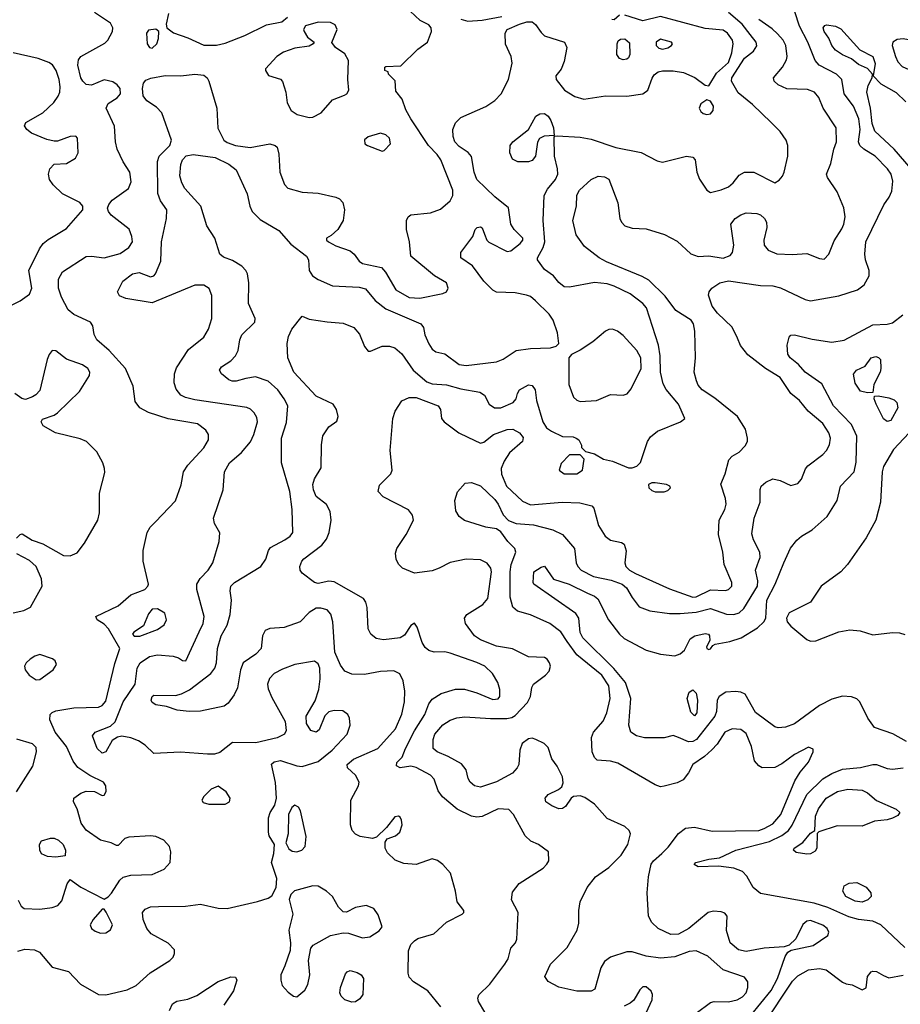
# Model space of a CAD drawing. Extents: x 1173029 to 1307123, y 522559 to 678521.
# Tile 169 of 256: x 1225652 to 1230589, y 571310 to 576831. Entities that reach past the tile are written whole.
import ezdxf

# ---------------------------------------------------------------- set-up
doc = ezdxf.new("R2010")
doc.units = 0

msp = doc.modelspace()

# ---------------------------------------------------------------- linework, layer by layer
at = {"layer": '0CON10XD'}
for points in [[(1225643.4, 571893.4), (1225660.9, 571860.9), (1225677.3, 571847.3), (1225765, 571842.7), (1225835, 571852.7), (1225866.4, 571863.6), (1225889.1, 571890.9), (1225918.6, 571985), (1225935, 572010), (1225995, 571967.5), (1226125, 571900), (1226147.9, 571912.1), (1226167.8, 571932.2), (1226214.5, 572005.5), (1226232.5, 572022.5), (1226275.6, 572034.4), (1226395, 572037.8), (1226462.6, 572067.4), (1226496.5, 572105), (1226499.1, 572165), (1226491.5, 572195), (1226460.6, 572230.6), (1226415, 572250), (1226385, 572254.6), (1226263.2, 572246.8), (1226241.1, 572238.9), (1226205, 572200), (1226195, 572200), (1226165, 572216), (1226105, 572230.6), (1226025, 572285.8), (1225996.3, 572326.3), (1225975.3, 572405.3), (1225954.2, 572445), (1225955.8, 572465), (1225995, 572494.5), (1226025, 572504.5), (1226072.2, 572502.2), (1226115, 572480), (1226125, 572482.5), (1226137.1, 572502.9), (1226135.6, 572535), (1226122, 572555), (1226045, 572592.7), (1225978.3, 572638.3), (1225952.9, 572672.9), (1225914.5, 572755), (1225850.9, 572835), (1225821.5, 572905), (1225823.5, 572935), (1225833.6, 572946.4), (1225855, 572955.4), (1225955, 572971.5), (1226095, 572976.8), (1226115, 572984.6), (1226135, 573010.5), (1226185, 573220.8), (1226214.5, 573305), (1226149.4, 573415), (1226125, 573440.8), (1226087.5, 573465), (1226080, 573485), (1226205, 573544.5), (1226275, 573606.2), (1226353.4, 573636.6), (1226371.2, 573655), (1226374, 573665), (1226343.8, 573793.8), (1226345.3, 573855), (1226367.1, 573955), (1226383.9, 573986.1), (1226414.3, 574015), (1226526.4, 574133.6), (1226556.8, 574223.2), (1226570.5, 574295), (1226595, 574331.9), (1226685, 574430.8), (1226710.6, 574475), (1226711.4, 574505), (1226695, 574529.2), (1226648.8, 574565), (1226485, 574593.4), (1226375, 574627.2), (1226325.6, 574655), (1226299.1, 574689.1), (1226287.8, 574775), (1226244.5, 574875), (1226154.5, 574975), (1226084.4, 575035), (1226069.4, 575065), (1226061.4, 575115), (1226048.6, 575135), (1225955, 575177.5), (1225923.7, 575203.7), (1225886.6, 575275), (1225870, 575325), (1225869.5, 575375), (1225892.7, 575417.3), (1226025, 575502.1), (1226055, 575505.4), (1226125, 575496.2), (1226215, 575520.4), (1226265, 575553.6), (1226283.8, 575585), (1226281.8, 575615), (1226266, 575656), (1226165.3, 575735.3), (1226150, 575755), (1226144.6, 575774.6), (1226151.1, 575795), (1226171.1, 575818.9), (1226262.5, 575885), (1226277.6, 575922.4), (1226269.5, 575975), (1226232.9, 576032.9), (1226199.6, 576105), (1226190, 576145), (1226183.8, 576233.8), (1226137.5, 576335), (1226148.5, 576361.5), (1226198.2, 576391.8), (1226218.2, 576415), (1226215, 576444), (1226199.4, 576465), (1226175, 576481.4), (1226125, 576492.5), (1226055, 576463.3), (1226025, 576468.1), (1226005.6, 576485), (1225995, 576504), (1225977.9, 576575), (1225981.1, 576605), (1225994.3, 576625), (1226130.2, 576699.8), (1226146, 576715), (1226172, 576765), (1226174, 576785), (1226161.2, 576811.2), (1226071.2, 576871.2)], [(1226430.9, 571859.1), (1226580.9, 571860.9), (1226665, 571870.5), (1226765, 571848.1), (1226815, 571847.8), (1226985, 571885.5), (1227044.4, 571905.6), (1227065, 571918.8), (1227089.2, 571965), (1227092.9, 572015), (1227063.8, 572105), (1227076.7, 572155), (1227080, 572205), (1227050, 572255), (1227046.2, 572275), (1227046.2, 572355), (1227056.2, 572385), (1227083, 572427), (1227091.9, 572465), (1227086.8, 572553.2), (1227064.4, 572655.6), (1227079.7, 572670.3), (1227115, 572677.8), (1227205, 572646.7), (1227235, 572643.5), (1227325, 572671.9), (1227403.9, 572735), (1227487.8, 572825), (1227505.7, 572875.7), (1227501.4, 572915), (1227492.5, 572935), (1227464.6, 572954.6), (1227415, 572956.7), (1227385, 572950), (1227363.4, 572926.6), (1227331.6, 572848.4), (1227315, 572836.7), (1227285, 572845.7), (1227260.5, 572885), (1227258.5, 572925), (1227308.2, 573011.8), (1227328.8, 573075), (1227337.1, 573135), (1227335.3, 573195), (1227325, 573219.4), (1227305, 573234.5), (1227195, 573216), (1227125, 573189.6), (1227079.2, 573165), (1227053.3, 573136.7), (1227041.2, 573105), (1227045, 573078.8), (1227065, 573030), (1227140.8, 572895), (1227145.8, 572845.8), (1227136, 572825), (1227095, 572804.4), (1226976.4, 572776.4), (1226845, 572777.5), (1226775, 572720.9), (1226745, 572712.2), (1226705, 572712.9), (1226553.8, 572723.8), (1226405, 572716.9), (1226355, 572763.5), (1226317.8, 572787.8), (1226275, 572804.6), (1226225, 572812.5), (1226201.4, 572808.6), (1226171.1, 572788.9), (1226135.5, 572725), (1226115, 572718.2), (1226087.3, 572745), (1226060.6, 572815), (1226075, 572836.5), (1226160.6, 572869.4), (1226186.7, 572893.3), (1226233.2, 573005), (1226298.9, 573105), (1226311.3, 573195), (1226328.5, 573225), (1226379.8, 573260.2), (1226425, 573270.3), (1226512.2, 573262.2), (1226542.6, 573252.6), (1226565, 573236.7), (1226583.6, 573236.4), (1226659.2, 573399.2), (1226680, 573445), (1226686.9, 573485), (1226645.6, 573635), (1226644.4, 573665), (1226663.1, 573696.9), (1226708.1, 573745), (1226734.3, 573785), (1226771.1, 573905), (1226773.6, 573953.6), (1226744.3, 574005), (1226738.6, 574035), (1226793.5, 574195), (1226800.9, 574295), (1226828.5, 574345), (1226896.6, 574403.4), (1226946.1, 574463.9), (1226965.3, 574505), (1226985.3, 574575.3), (1226980.9, 574600.8), (1226967.1, 574627.1), (1226946.8, 574646.8), (1226925.9, 574655.9), (1226635, 574699.6), (1226582.6, 574712.6), (1226555, 574725.6), (1226529.8, 574759.8), (1226518.9, 574795), (1226519.4, 574845), (1226532.2, 574877.8), (1226598.1, 574981.9), (1226685, 575050.6), (1226710.4, 575095), (1226729.5, 575155), (1226728.9, 575285), (1226715, 575324), (1226685, 575342.5), (1226635, 575341.8), (1226395, 575242.5), (1226247.6, 575267.6), (1226212.7, 575282.7), (1226201.2, 575305), (1226231.4, 575365), (1226285, 575406.5), (1226322.4, 575412.4), (1226385, 575389.2), (1226405, 575394), (1226414.5, 575405.5), (1226443.4, 575476.6), (1226447.5, 575585), (1226474.5, 575715), (1226477.1, 575765), (1226442.2, 575815), (1226426, 575856), (1226424, 576035), (1226434.8, 576065.2), (1226494.1, 576125), (1226503.3, 576155), (1226448.8, 576308.8), (1226419.2, 576339.2), (1226364.7, 576374.7), (1226343.8, 576403.8), (1226340.4, 576445), (1226346.7, 576475), (1226358.6, 576491.4), (1226387.1, 576502.9), (1226467.6, 576517.6), (1226555, 576516.2), (1226635, 576525.6), (1226685, 576520), (1226702.5, 576505), (1226712.9, 576485), (1226756.5, 576335), (1226763.2, 576223.2), (1226797.5, 576155), (1226815, 576141.8), (1226861.2, 576125), (1226945, 576113.6), (1227055, 576134.2), (1227085, 576126), (1227096.2, 576115), (1227105.7, 576075.7), (1227110, 575975), (1227137.3, 575907.3), (1227155, 575886.2), (1227235, 575862.9), (1227325, 575858.5), (1227425, 575835.4), (1227445.4, 575825.4), (1227463.3, 575805), (1227472.5, 575765), (1227465.6, 575705), (1227435.3, 575654.7), (1227399.1, 575620.9), (1227372.5, 575605), (1227372.5, 575595), (1227383.3, 575585), (1227425, 575562.7), (1227505, 575533.8), (1227526.7, 575516.7), (1227555.9, 575475.9), (1227573.6, 575463.6), (1227680.6, 575440.6), (1227703.5, 575415), (1227760, 575315), (1227835, 575273.3), (1227895, 575269.2), (1228025, 575294.6), (1228044.2, 575305), (1228054.4, 575325), (1228045.6, 575355), (1227978, 575395), (1227844.3, 575505), (1227837.1, 575585), (1227820.8, 575655), (1227821.2, 575705), (1227830, 575725), (1227845, 575736.2), (1227955, 575747.9), (1228011.5, 575768.5), (1228065.9, 575814.1), (1228080.4, 575845), (1228080.4, 575875), (1228013.8, 576045), (1227993.2, 576075), (1227944.6, 576125), (1227845, 576275.6), (1227817.5, 576325), (1227795.7, 576385), (1227760.5, 576430.5), (1227757.5, 576487.5), (1227720, 576525), (1227718.3, 576538.3), (1227700, 576545), (1227700, 576565), (1227705, 576567.5), (1227788.3, 576571.7), (1227884.5, 576665.5), (1227937.5, 576705), (1227961.2, 576765), (1227959.2, 576785), (1227945, 576800.9), (1227896.5, 576826.5), (1227813.6, 576905)], [(1226485.6, 576864.4), (1226473.3, 576805), (1226476.7, 576785), (1226515, 576757.1), (1226595, 576728.9), (1226685, 576687.5), (1226755, 576688.5), (1226805, 576698.6), (1226915, 576741.1), (1227035, 576802.5), (1227120.9, 576819.1), (1227154.4, 576845.6)], [(1228215, 573056.5), (1228305, 573019.1), (1228335, 573023.5), (1228344.3, 573035), (1228343.1, 573075), (1228333.1, 573115), (1228302.9, 573165), (1228259.4, 573205), (1228215, 573227.3), (1228065, 573278.1), (1228035, 573285.6), (1227975, 573284.5), (1227945, 573293.5), (1227925, 573311.4), (1227909.1, 573339.1), (1227880, 573425), (1227865, 573446.7), (1227845, 573433.8), (1227809.8, 573380.2), (1227785.4, 573364.6), (1227692.6, 573352.6), (1227650.8, 573360.8), (1227620, 573385), (1227605.8, 573415), (1227600.6, 573535), (1227593.5, 573565), (1227578.9, 573585), (1227415, 573678.7), (1227385, 573682.5), (1227325, 573668.5), (1227305, 573674.6), (1227235, 573728.1), (1227224.5, 573745), (1227222.9, 573765), (1227233.5, 573795), (1227245, 573808.1), (1227346.4, 573883.7), (1227371.9, 573918.1), (1227387.1, 573955), (1227398.8, 574025), (1227392.5, 574072.5), (1227371.4, 574111.4), (1227315, 574157.1), (1227299.1, 574195), (1227295.3, 574225), (1227305, 574255.7), (1227343, 574317), (1227343.9, 574446.1), (1227352.4, 574497.6), (1227385, 574546.9), (1227430.3, 574579.7), (1227438, 574605), (1227428.6, 574645), (1227409.2, 574675), (1227315, 574720.6), (1227189.6, 574855), (1227154.6, 574935), (1227152.3, 575015), (1227160, 575055), (1227177.5, 575095), (1227235, 575167.5), (1227275, 575152), (1227375, 575136.9), (1227465, 575128.1), (1227525.8, 575105), (1227557, 575067), (1227585, 574998.8), (1227605, 574972), (1227618.8, 574971.2), (1227685, 574999.2), (1227725, 574999.2), (1227755, 574991.4), (1227795, 574957.1), (1227857.5, 574865), (1227935, 574800), (1227965, 574788.1), (1228045, 574783.1), (1228125, 574760), (1228232, 574742), (1228257.1, 574725), (1228284.7, 574674.7), (1228313.4, 574653.4), (1228348.8, 574655), (1228418.8, 574685), (1228435.7, 574704.3), (1228442, 574735), (1228454, 574755), (1228505, 574782.9), (1228525, 574779.2), (1228541.4, 574755), (1228549.4, 574695), (1228584.6, 574575), (1228605, 574541.9), (1228633, 574523), (1228695, 574493.8), (1228755, 574491.2), (1228772.5, 574485), (1228786.7, 574475), (1228802.5, 574445), (1228802.5, 574432.5), (1228825, 574410), (1228875, 574396.7), (1228925, 574367.1), (1228975.3, 574355.3), (1229065, 574318.6), (1229085, 574317.5), (1229112.5, 574327.5), (1229132.5, 574347.5), (1229171.9, 574465), (1229188.6, 574491.4), (1229227.4, 574522.6), (1229356.7, 574575), (1229380, 574595), (1229345.6, 574675), (1229276.7, 574756.7), (1229258.6, 574788.6), (1229244.7, 574854.7), (1229242.7, 574945), (1229232.8, 575005), (1229165.4, 575215), (1229145, 575239.6), (1229075, 575293.8), (1228985, 575336.8), (1228945, 575350.4), (1228875, 575357.5), (1228735, 575330.8), (1228705, 575332.9), (1228675, 575356.2), (1228645, 575394), (1228595, 575430.8), (1228555.8, 575485), (1228554.2, 575495), (1228586.7, 575553.3), (1228595.3, 575585), (1228586.8, 575705), (1228592.2, 575845), (1228610.4, 575879.6), (1228656.2, 575935), (1228668.8, 575965), (1228667.3, 575995), (1228650, 576065), (1228648.3, 576171.7), (1228651.7, 576178.3), (1228665, 576178.8), (1228795, 576171.5), (1228855, 576161.2), (1228995, 576113.1), (1229135.4, 576085.4), (1229225, 576038.5), (1229255, 576032.5), (1229390, 576065), (1229425, 576060), (1229438.6, 576045), (1229448.5, 575975), (1229464, 575936), (1229504.5, 575875), (1229525, 575861.8), (1229585, 575876.5), (1229625, 575893.3), (1229651.9, 575915), (1229685, 575958), (1229715, 575976), (1229767.5, 575975), (1229885, 575916.7), (1229909.5, 575930.5), (1229927.5, 575952.5), (1229938, 575975), (1229957.8, 576065), (1229958.9, 576125), (1229949.4, 576155), (1229915, 576204), (1229864, 576255), (1229760.9, 576355), (1229680.4, 576420.4), (1229643.2, 576485), (1229645.3, 576505), (1229715, 576614.6), (1229765.9, 576654.1), (1229785, 576683.8), (1229781.2, 576705), (1229747.4, 576747.4), (1229702.8, 576805), (1229625, 576870.3)], [(1229749.7, 571245), (1229865, 571386.5), (1229900.2, 571455), (1229942.8, 571577.2), (1229958.6, 571601.4), (1229977.1, 571612.9), (1230101.1, 571638.9), (1230183.3, 571695), (1230188.8, 571715), (1230178.6, 571735), (1230155, 571752.7), (1230085, 571780.4), (1230065, 571775.4), (1230043.1, 571756.9), (1230003.8, 571676.2), (1229965, 571641.2), (1229937.7, 571632.3), (1229825, 571624.5), (1229725, 571606.5), (1229682, 571615), (1229634.2, 571655), (1229614.3, 571724.3), (1229618, 571805), (1229605, 571820), (1229585, 571828.9), (1229541.7, 571831.7), (1229510.8, 571825), (1229402.9, 571735), (1229345, 571703.2), (1229301.7, 571701.7), (1229232, 571735), (1229195, 571768), (1229177.1, 571805), (1229170, 571935), (1229177.1, 572025), (1229192.9, 572095), (1229205.8, 572114.2), (1229251.8, 572155), (1229288.2, 572191.8), (1229345, 572266.9), (1229385, 572296.7), (1229435, 572302.2), (1229535, 572280.7), (1229795, 572285.2), (1229826.5, 572295), (1229875, 572321.8), (1229918.4, 572375), (1229997.2, 572562.8), (1230027.9, 572612.1), (1230075, 572666.7), (1230100, 572725), (1230100.7, 572740.7), (1230075, 572751.2), (1229995, 572710), (1229925, 572658.6), (1229885, 572637.1), (1229815, 572635.8), (1229795, 572646.2), (1229772, 572675), (1229754.3, 572755), (1229725, 572828.6), (1229695, 572850.4), (1229645.4, 572854.6), (1229605, 572835.4), (1229561.3, 572768.7), (1229532.9, 572737.1), (1229490.5, 572699.5), (1229425.5, 572655), (1229401.5, 572608.5), (1229370.8, 572569.2), (1229338.1, 572551.9), (1229265, 572532.2), (1229245, 572530), (1229215, 572540), (1229005, 572662.5), (1228965, 572672.7), (1228889.7, 572679.7), (1228875, 572693.8), (1228860.9, 572725), (1228856.9, 572805), (1228869.1, 572835), (1228923.4, 572896.6), (1228944.1, 572945), (1228963.2, 573025), (1228954.3, 573095), (1228915, 573155.3), (1228775, 573270.3), (1228721.1, 573345), (1228685, 573399.2), (1228624.7, 573444.7), (1228515, 573493.1), (1228443.8, 573513.8), (1228416.9, 573536.9), (1228402.1, 573592.1), (1228401, 573735), (1228407.1, 573775), (1228434.4, 573845), (1228428.1, 573865), (1228389.1, 573905), (1228349.5, 573959.5), (1228325, 573975.8), (1228265, 573984.4), (1228145, 574022.9), (1228115.4, 574045.4), (1228096.7, 574076.7), (1228091.8, 574135), (1228106, 574184), (1228148.6, 574231.4), (1228184.1, 574235.9), (1228235, 574217.8), (1228315, 574140), (1228333.8, 574115), (1228361.9, 574055), (1228392, 574022), (1228435, 574005.5), (1228532.3, 573997.7), (1228640.9, 573970.9), (1228695, 573944.4), (1228763.3, 573865), (1228772.5, 573785), (1228781.5, 573765), (1228800.5, 573745), (1228868.8, 573708.8), (1228968.1, 573688.1), (1229029.4, 573665), (1229053.3, 573645), (1229085, 573590), (1229125, 573538.8), (1229185, 573515.7), (1229295, 573500.9), (1229355, 573500.6), (1229445, 573508.8), (1229525, 573528.4), (1229615, 573496.8), (1229655, 573495.4), (1229685.3, 573504.7), (1229711.3, 573528.7), (1229787.4, 573655), (1229790.3, 573685), (1229776.9, 573745), (1229795, 573796), (1229802.5, 573815), (1229801.5, 573845), (1229765.3, 573915), (1229757.3, 573947.3), (1229768.9, 574035), (1229803.8, 574125), (1229803.4, 574196.6), (1229809.2, 574215), (1229835, 574237.5), (1229875, 574256.2), (1229915, 574247.1), (1229975, 574218.6), (1230015, 574230.8), (1230035.4, 574254.6), (1230057.7, 574312.3), (1230070.5, 574329.5), (1230155, 574391.9), (1230175, 574414.2), (1230192.4, 574447.6), (1230198.2, 574485), (1230188.2, 574515), (1230155, 574566.9), (1230073.1, 574635), (1230023.3, 574695), (1229975, 574735.5), (1229914.4, 574824.4), (1229833.1, 574875), (1229735, 574951.9), (1229693, 575003), (1229675.3, 575045.3), (1229646, 575106), (1229564.8, 575184.8), (1229534.6, 575225), (1229514.5, 575285.5), (1229516.9, 575305), (1229531.4, 575325), (1229577.5, 575355), (1229625, 575366.7), (1229805, 575339.4), (1229875, 575337.8), (1229917, 575327), (1230055, 575262.1), (1230085, 575254.6), (1230245, 575282.7), (1230348, 575315), (1230386.7, 575343.3), (1230413.5, 575395), (1230414.5, 575425), (1230393.5, 575485), (1230389.5, 575515), (1230395.4, 575584.6), (1230496.8, 575793.2), (1230526.8, 575835), (1230540.7, 575869.3), (1230546, 575925), (1230537.3, 575965), (1230516.9, 575995), (1230447.3, 576065), (1230385, 576103.8), (1230362.3, 576125), (1230354.1, 576145), (1230364.4, 576215.6), (1230356.8, 576275), (1230326.6, 576345), (1230274.1, 576415), (1230260.8, 576495), (1230231.5, 576525), (1230134.8, 576574.8), (1230111, 576601), (1230070.3, 576705), (1230023.4, 576795), (1229996.7, 576875)], [(1226747.2, 576057.2), (1226825, 576020.9), (1226865, 575988.8), (1226927.8, 575855), (1226941.6, 575785), (1226955.3, 575755), (1227000.7, 575710.7), (1227105, 575649.5), (1227172.2, 575572.2), (1227260.4, 575505), (1227270.8, 575485), (1227274.6, 575425), (1227294.5, 575395), (1227325, 575373.4), (1227405, 575339.1), (1227555, 575330.4), (1227591.1, 575321.1), (1227645.8, 575255.8), (1227705, 575209.6), (1227901.2, 575125), (1227916, 575105), (1227923.7, 575063.7), (1227945, 575013.8), (1227965, 574984), (1227985, 574968), (1228035, 574956.2), (1228115, 574897.3), (1228155, 574892.3), (1228325, 574912.5), (1228362, 574928), (1228435.9, 574975.9), (1228515, 574987.1), (1228628.5, 574991.5), (1228659.7, 575000.3), (1228673.8, 575015), (1228666.7, 575075), (1228642.7, 575145), (1228619.6, 575179.6), (1228544.4, 575255), (1228515, 575278.2), (1228493.2, 575286.8), (1228429.1, 575299.1), (1228325, 575302), (1228305, 575314), (1228255, 575364), (1228190.6, 575450.6), (1228124.4, 575495), (1228124.4, 575525), (1228192.5, 575615), (1228206.4, 575653.6), (1228217.5, 575665), (1228235, 575668.8), (1228245, 575663.3), (1228257.7, 575627.7), (1228271.2, 575595), (1228282.7, 575582.7), (1228385, 575530), (1228405, 575534.2), (1228457.5, 575575), (1228472, 575595), (1228472, 575605), (1228424, 575655), (1228405.8, 575685), (1228392.5, 575775), (1228315, 575838.1), (1228215.5, 575935), (1228200, 575975), (1228185, 576064.2), (1228166.1, 576086.1), (1228115, 576120.4), (1228092.5, 576145), (1228081.5, 576175), (1228080, 576215), (1228095, 576251.4), (1228125, 576282.5), (1228265.4, 576344.6), (1228315, 576377.1), (1228351.9, 576415), (1228392.5, 576495), (1228413, 576587), (1228408.1, 576625), (1228375.9, 576694.1), (1228372.9, 576755), (1228384.3, 576775), (1228454.3, 576805), (1228495, 576817.8), (1228525, 576817.8), (1228544, 576804), (1228575, 576758.2), (1228595, 576740), (1228706, 576705), (1228719.2, 576675), (1228704.3, 576595.7), (1228687, 576553), (1228657.5, 576515), (1228660, 576495), (1228706.7, 576435), (1228765, 576400), (1228814.1, 576384.1), (1228937.1, 576402.9), (1229055, 576402), (1229146, 576415), (1229174, 576436), (1229197, 576503), (1229209.1, 576520.8), (1229231.6, 576538.4), (1229255, 576544.7), (1229315, 576544.7), (1229373.6, 576533.6), (1229436.6, 576506.6), (1229495, 576462.9), (1229515, 576460), (1229558.7, 576531.3), (1229625, 576590.3), (1229645, 576644), (1229652.5, 576695), (1229647.2, 576715), (1229619.6, 576755), (1229595, 576772.5), (1229495, 576780.5), (1229245, 576848.2), (1229145, 576824.3), (1229045, 576856)], [(1227275, 576282.5), (1227295, 576284.5), (1227342.1, 576307.9), (1227405, 576381.4), (1227473.2, 576406.8), (1227486, 576415), (1227498, 576435), (1227492.5, 576495), (1227495, 576602.5), (1227475, 576638.8), (1227423.3, 576675), (1227403, 576703), (1227432.9, 576775), (1227421.7, 576801.7), (1227395, 576815.5), (1227325, 576816.5), (1227254.3, 576795.7), (1227243.9, 576776.1), (1227246.2, 576765), (1227265, 576733.3), (1227302.5, 576705), (1227297.5, 576695), (1227275, 576682), (1227195, 576670.6), (1227131.1, 576648.9), (1227094.2, 576625), (1227030, 576555), (1227030, 576545), (1227047, 576517), (1227115, 576496.7), (1227125, 576483.3), (1227144.3, 576425), (1227150.8, 576365), (1227175, 576320.8), (1227208.3, 576298.3), (1227275, 576282.5)], [(1228614.5, 572485.5), (1228673.3, 572515), (1228690.5, 572529.5), (1228698.3, 572551.7), (1228695.6, 572585), (1228665.8, 572645), (1228636.2, 572686.2), (1228615, 572749.4), (1228592.6, 572772.6), (1228545, 572795.4), (1228525, 572801.8), (1228505, 572799.2), (1228468.2, 572771.8), (1228455.8, 572735), (1228450.8, 572655), (1228441.3, 572635), (1228415, 572605.4), (1228325, 572556.8), (1228235, 572527.3), (1228202, 572535), (1228177.1, 572555), (1228165.5, 572575.5), (1228154.4, 572625), (1228128.7, 572658.7), (1228055, 572699.3), (1227992.9, 572725), (1227969.5, 572745), (1227970, 572795), (1227979.1, 572825), (1228025, 572876.9), (1228065, 572902.5), (1228103.6, 572916.3), (1228147.7, 572922.3), (1228291.5, 572911.5), (1228382.5, 572912.5), (1228411.7, 572918.3), (1228430.4, 572929.6), (1228498.5, 573001.5), (1228516.2, 573035), (1228523.6, 573086.4), (1228532.5, 573105), (1228600, 573155), (1228621.3, 573178.7), (1228627.1, 573205), (1228622.5, 573225), (1228610, 573245), (1228594.4, 573254.4), (1228505, 573258.8), (1228415, 573303.1), (1228325, 573317.1), (1228235, 573354.1), (1228201.8, 573375), (1228151.1, 573445), (1228146.7, 573475), (1228159.4, 573495), (1228248.7, 573551.3), (1228276.7, 573585), (1228296.4, 573735), (1228293.1, 573755), (1228272.7, 573782.7), (1228235, 573802.9), (1228155, 573805.4), (1228065, 573787.5), (1228004.4, 573755.6), (1227965, 573740.8), (1227865, 573727.2), (1227797.5, 573755), (1227775, 573778), (1227761.9, 573805), (1227759.1, 573839.1), (1227765.6, 573865), (1227819.5, 573945), (1227860.6, 574025), (1227853.4, 574053.4), (1227831.7, 574081.7), (1227690, 574155), (1227662, 574185), (1227669.1, 574220.9), (1227732.5, 574285), (1227740.6, 574305), (1227729.5, 574415), (1227743.5, 574595), (1227756.9, 574635), (1227795, 574693.1), (1227835, 574712.9), (1227875, 574712.7), (1227997.5, 574665), (1228011.4, 574645), (1228017.5, 574595), (1228032.5, 574575), (1228114.7, 574514.7), (1228165, 574489.6), (1228235, 574455.6), (1228255, 574461.9), (1228307.5, 574505), (1228385, 574532.2), (1228415.8, 574534.2), (1228454, 574515), (1228475, 574487.5), (1228471.2, 574465), (1228398.9, 574401.1), (1228368.2, 574355), (1228352.2, 574315), (1228352.8, 574282.8), (1228380.7, 574215), (1228471.4, 574131.4), (1228515, 574110.3), (1228694, 574126), (1228791.4, 574121.4), (1228858.8, 574105), (1228870.9, 574090.9), (1228897.5, 573995), (1228935, 573934.4), (1228965, 573911.9), (1229025, 573900), (1229040.5, 573890.5), (1229052.3, 573852.3), (1229044.2, 573785), (1229050.6, 573765), (1229071.1, 573745), (1229104.4, 573725.6), (1229295, 573640.3), (1229425, 573592.5), (1229445.2, 573594.8), (1229525, 573634.1), (1229609.6, 573630.4), (1229625, 573636.2), (1229644.5, 573655), (1229643.8, 573675), (1229600.5, 573775), (1229593.3, 573845), (1229570, 573945), (1229573.5, 574025), (1229604.4, 574085), (1229613.1, 574115), (1229609.4, 574145), (1229583.4, 574226.6), (1229607.1, 574285), (1229627.3, 574362.7), (1229647, 574383), (1229685, 574406), (1229719.3, 574440.7), (1229731.4, 574465), (1229732.9, 574485), (1229720.6, 574535), (1229675.4, 574605.4), (1229549.1, 574709.1), (1229478.6, 574755), (1229455, 574782), (1229445.5, 574805.5), (1229433.3, 574855), (1229441.1, 574935), (1229437.5, 575085), (1229428.9, 575125), (1229416.9, 575145), (1229330.9, 575200.8), (1229270.6, 575280.6), (1229179.7, 575369.7), (1229141.4, 575391.4), (1228942.2, 575472.2), (1228900, 575495), (1228818.3, 575558.3), (1228771.9, 575625), (1228753.3, 575705), (1228773.1, 575785), (1228775, 575847.5), (1228790, 575875), (1228855, 575934.2), (1228895, 575952.5), (1228929.7, 575949.7), (1228955, 575936.7), (1229004.6, 575804.6), (1229016.5, 575715), (1229025.6, 575695), (1229045, 575674.4), (1229085, 575661.8), (1229165, 575657.1), (1229266.6, 575626.6), (1229338.3, 575588.3), (1229415, 575516.9), (1229455, 575503.1), (1229515, 575506), (1229595, 575493.1), (1229635, 575508), (1229647.5, 575525), (1229655.9, 575565.9), (1229639.2, 575685), (1229664, 575715), (1229695, 575736.9), (1229725, 575748.5), (1229785, 575744.4), (1229805, 575735.6), (1229827.8, 575715), (1229838.9, 575695), (1229841.1, 575665), (1229824.2, 575595), (1229825.9, 575565.9), (1229848.3, 575538.3), (1229897, 575517), (1229985, 575513.1), (1230065, 575520), (1230135, 575491.2), (1230161.7, 575488.3), (1230188, 575515), (1230218.7, 575591.3), (1230261.7, 575658.3), (1230273.1, 575685), (1230279.4, 575725), (1230271.9, 575775), (1230235, 575866.2), (1230180.8, 575945), (1230174.3, 575965), (1230198.9, 576025), (1230215.5, 576104.5), (1230231.9, 576145), (1230230, 576225), (1230155.8, 576335), (1230132, 576395), (1230107.5, 576425), (1230068.5, 576438.5), (1229953, 576443), (1229904.5, 576464.5), (1229880.8, 576485), (1229877.5, 576505), (1229928.5, 576565), (1229950.9, 576605), (1229955.4, 576625), (1229946.2, 576685), (1229931.5, 576715), (1229900.7, 576750.7), (1229869.7, 576779.7), (1229795, 576831.8)], [(1228125, 576834.2), (1228165, 576821.4), (1228245, 576828.3), (1228355, 576849.3)], [(1229015, 576856.7), (1228985, 576830), (1228971.7, 576831.7)], [(1226395, 576671.2), (1226420.8, 576695), (1226430, 576725), (1226432.5, 576765), (1226415, 576777.5), (1226375, 576772.5), (1226362.5, 576755), (1226366.2, 576695), (1226380, 576675), (1226395, 576671.2)], [(1230650.4, 575995), (1230555, 576103.8), (1230446.7, 576205), (1230430.7, 576249.3), (1230422.5, 576335), (1230401.6, 576425), (1230408.9, 576461.1), (1230431.2, 576505), (1230432.5, 576525), (1230405, 576556), (1230355, 576580), (1230315, 576611.4), (1230265, 576632.7), (1230225, 576659.5), (1230204.6, 576685), (1230187.6, 576727.6), (1230161.1, 576765), (1230156.9, 576785), (1230165, 576798.6), (1230175, 576801.9), (1230225, 576794.5), (1230255, 576780), (1230361.5, 576661.5), (1230434.2, 576625), (1230447.1, 576585), (1230437.5, 576515), (1230480.1, 576470.1), (1230565, 576422.1), (1230619.4, 576369.4)], [(1229035, 576606.2), (1229015, 576613.8), (1229000, 576635), (1229001.2, 576695), (1229007.7, 576712.3), (1229019.5, 576720.5), (1229045, 576722.5), (1229070.3, 576700.3), (1229072.5, 576635), (1229065, 576616.7), (1229055, 576610), (1229035, 576606.2)], [(1229255, 576666.2), (1229285, 576673.6), (1229306, 576685), (1229312, 576695), (1229305.3, 576705.3), (1229245, 576720.9), (1229219.6, 576705), (1229220.4, 576685), (1229235, 576670.8), (1229255, 576666.2)], [(1230725, 576498.1), (1230775, 576501.4), (1230798, 576515), (1230805, 576530), (1230803.8, 576545), (1230778.8, 576575), (1230719.2, 576619.2), (1230656.9, 576705), (1230635, 576718.1), (1230605, 576723.1), (1230571.4, 576718.6), (1230547.5, 576705), (1230543.3, 576685), (1230561.5, 576625), (1230575.4, 576595), (1230598.4, 576568.4), (1230673.8, 576533.8), (1230725, 576498.1)], [(1225541.7, 575198.3), (1225655.7, 575254.3), (1225708.1, 575291.9), (1225719.6, 575325), (1225703.2, 575425), (1225762.9, 575545), (1225784.3, 575575), (1225811.3, 575598.7), (1225915, 575659.4), (1226005.4, 575765), (1226005.4, 575785), (1225989.1, 575805), (1225892.5, 575855), (1225839.2, 575905), (1225818.6, 575935), (1225812.9, 575965), (1225822, 575995), (1225845, 576020), (1225915, 576024), (1225966, 576055), (1225980, 576085), (1225977, 576167), (1225966.7, 576176.7), (1225935, 576176), (1225865, 576149.2), (1225845, 576148.6), (1225805, 576158.1), (1225718.8, 576195), (1225692, 576215), (1225678.8, 576235), (1225687.5, 576255), (1225782.1, 576307.9), (1225843.4, 576366.6), (1225868.2, 576401.8), (1225877.6, 576425), (1225878.9, 576455), (1225873.6, 576495), (1225856.9, 576545), (1225836.6, 576576.6), (1225815, 576590.4), (1225755, 576613.2), (1225615, 576644.4)], [(1229505, 576298.9), (1229525, 576303.3), (1229538.9, 576321.1), (1229540.8, 576345), (1229525, 576374.4), (1229505, 576381.4), (1229470.9, 576359.1), (1229460.8, 576335), (1229470, 576315), (1229484.5, 576304.5), (1229505, 576298.9)], [(1228445, 576034.3), (1228415, 576048.8), (1228400, 576085), (1228402, 576125), (1228416, 576145), (1228504.2, 576215), (1228545, 576288.8), (1228567.8, 576302.2), (1228595, 576304.4), (1228615, 576290), (1228630.4, 576265), (1228644.5, 576225), (1228648.3, 576181.7), (1228592.8, 576177.2), (1228565.5, 576164.5), (1228555.4, 576144.6), (1228544.4, 576065), (1228525, 576041.4), (1228505, 576034.4), (1228445, 576034.3)], [(1227685, 576093.8), (1227695, 576096.7), (1227731.2, 576135), (1227725.7, 576165.7), (1227705.7, 576185.7), (1227675, 576193.8), (1227605, 576174), (1227585, 576156.7), (1227588, 576135), (1227601.2, 576125), (1227685, 576093.8)], [(1228012.2, 571295), (1227940, 571385), (1227860, 571435), (1227835, 571462), (1227830, 571485), (1227831.1, 571608.9), (1227844.4, 571645), (1227865, 571666.7), (1227885, 571678.9), (1227974.4, 571705.6), (1228045, 571770), (1228132.5, 571815), (1228142.5, 571825), (1228142.5, 571835), (1228103.8, 571885), (1228096, 571945), (1228068, 572045), (1228024.5, 572094.5), (1227995, 572115.6), (1227965, 572125.5), (1227875, 572093.8), (1227805, 572100), (1227757.6, 572117.6), (1227715, 572159.2), (1227701.9, 572185), (1227701.2, 572218.8), (1227712.7, 572237.3), (1227758.8, 572255), (1227782.9, 572275), (1227795.6, 572315.6), (1227793, 572343), (1227785, 572358.8), (1227775, 572365.7), (1227755, 572360.8), (1227707.9, 572302.1), (1227652.5, 572247.5), (1227629.7, 572240.3), (1227560.9, 572250.9), (1227535, 572264.3), (1227515.7, 572285), (1227507, 572317), (1227508.1, 572455), (1227552.5, 572535), (1227555.5, 572555), (1227535.6, 572595), (1227490.8, 572635), (1227488.6, 572655), (1227524.2, 572685), (1227660, 572745), (1227759.5, 572855), (1227795, 572936), (1227809.2, 573005), (1227811.7, 573065), (1227802.7, 573122.7), (1227783.1, 573163.1), (1227748.9, 573178.9), (1227675, 573176.7), (1227585, 573159.5), (1227515, 573161.5), (1227475, 573176.9), (1227451.2, 573211.2), (1227418, 573285), (1227407.8, 573455), (1227396.5, 573496.5), (1227375, 573520.8), (1227341.3, 573531.3), (1227315, 573531.9), (1227275, 573507.1), (1227225, 573454.5), (1227135, 573423.5), (1227055, 573417.8), (1227029.2, 573405), (1227012.5, 573375), (1227006.5, 573305), (1226976.6, 573273.4), (1226905.3, 573224.7), (1226889.5, 573185), (1226874, 573085), (1226854.3, 573045.7), (1226820.7, 572999.3), (1226798.6, 572981.4), (1226665, 572953.8), (1226602.1, 572952.1), (1226535, 572960), (1226475, 572979.2), (1226415, 572988.9), (1226395, 573001.4), (1226388.5, 573015), (1226394.5, 573035), (1226405, 573043.1), (1226525, 573041.9), (1226559.1, 573050.9), (1226605, 573073.3), (1226723.9, 573165), (1226746.2, 573195), (1226755.5, 573225), (1226760.4, 573305), (1226781.5, 573375), (1226814.7, 573435.3), (1226831.8, 573495), (1226839.1, 573575), (1226832.6, 573627.4), (1226835.6, 573655), (1226855.8, 573675), (1227003.8, 573765), (1227032, 573805), (1227046.2, 573855), (1227058.3, 573871.7), (1227138.8, 573915), (1227168.8, 573935), (1227183.8, 573955), (1227179.2, 574085), (1227166.9, 574185), (1227120, 574345), (1227120.8, 574485), (1227148, 574572), (1227154.5, 574665), (1227135.3, 574705.3), (1227098.5, 574755), (1227045, 574803.5), (1226975, 574828.1), (1226920.3, 574819.7), (1226866.4, 574803.6), (1226843.8, 574803.8), (1226825, 574811.9), (1226784, 574845), (1226772.5, 574865), (1226784, 574885), (1226835, 574918), (1226862, 574945), (1226877.1, 574975), (1226885.6, 575035), (1226897.2, 575062.8), (1226970, 575135), (1226972, 575155), (1226935, 575240), (1226936.2, 575355), (1226929.6, 575405), (1226920.5, 575425), (1226897.7, 575447.7), (1226845, 575480), (1226795, 575498.5), (1226774, 575515), (1226745.6, 575605), (1226701.4, 575675), (1226667.1, 575785), (1226578.8, 575885), (1226562.1, 575915), (1226550, 575955), (1226555, 576018.8), (1226565.5, 576045), (1226585, 576066.5), (1226625, 576074.6), (1226747.2, 576057.2)], [(1230623.4, 572783.4), (1230546, 572826), (1230445, 572861.9), (1230406.1, 572915), (1230362.7, 573005), (1230345, 573021.8), (1230315, 573033.1), (1230265, 573037.3), (1230205, 573021.5), (1230135, 572985.9), (1229995, 572882.2), (1229945, 572864.6), (1229905, 572860), (1229885, 572865.7), (1229776.8, 572946.8), (1229719, 573049), (1229695, 573060.8), (1229665, 573064.7), (1229610.5, 573059.5), (1229573.9, 573035), (1229562.7, 573015), (1229558.3, 572951.7), (1229549.3, 572925), (1229445.5, 572794.5), (1229425, 572784.1), (1229402.3, 572782.3), (1229345.4, 572805.4), (1229315, 572817.5), (1229264.2, 572804.2), (1229155, 572803.3), (1229110, 572815), (1229078, 572835), (1229067.5, 572875), (1229077.7, 573025), (1229047.6, 573115), (1228983.3, 573193.3), (1228808.2, 573365), (1228793.6, 573395), (1228786.2, 573475), (1228770.5, 573500.5), (1228534.2, 573665), (1228530, 573675), (1228534.2, 573735), (1228575, 573761.4), (1228595, 573765.7), (1228645, 573692.9), (1228732, 573665), (1228835, 573614.6), (1228875, 573598.9), (1228893.4, 573583.4), (1228952.2, 573465), (1229014.8, 573384.8), (1229041, 573361), (1229165, 573295.3), (1229245, 573273.4), (1229325, 573264.6), (1229354.7, 573275.3), (1229379.4, 573295), (1229410.9, 573359.1), (1229437.5, 573375), (1229495, 573389.2), (1229513.3, 573385), (1229520, 573375), (1229520.7, 573349.3), (1229502, 573315), (1229504, 573305), (1229515, 573300), (1229525, 573302.5), (1229537.7, 573322.3), (1229550.5, 573329.5), (1229634.1, 573344.1), (1229696.7, 573365), (1229789.1, 573420.9), (1229823.1, 573455), (1229834.6, 573475), (1229840.7, 573575), (1229886.7, 573665), (1229935.7, 573785.7), (1229972.8, 573867.2), (1230008.5, 573911.5), (1230035.2, 573934.8), (1230095, 573970.3), (1230178.5, 574045), (1230235.7, 574135), (1230254.3, 574215), (1230329.4, 574295), (1230341.1, 574348.9), (1230345.3, 574495), (1230315, 574560.6), (1230215, 574664.6), (1230148.9, 574788.9), (1230055, 574854.6), (1230017.3, 574897.3), (1229971.5, 574935), (1229957.8, 574955), (1229954.4, 575005.6), (1229965, 575050), (1229975, 575062.5), (1229995, 575063.3), (1230095, 575039.6), (1230205, 575021.6), (1230275, 575033.3), (1230435, 575120.4), (1230515, 575122.5), (1230545, 575131.8), (1230603.3, 575175)], [(1228795, 574690.6), (1228885, 574694.5), (1228965, 574728.9), (1229035, 574724.4), (1229057.6, 574732.4), (1229080.1, 574759.9), (1229135.4, 574875), (1229133.8, 574935), (1229112.7, 574975), (1229035, 575060), (1229003.7, 575083.7), (1228975, 575095.7), (1228955, 575094.4), (1228935.4, 575084.6), (1228866.1, 575023.9), (1228795, 574977.5), (1228745.9, 574954.1), (1228731.2, 574935), (1228731.5, 574785), (1228757.5, 574715), (1228775, 574697.5), (1228795, 574690.6)], [(1225635, 573923.3), (1225655, 573943.3), (1225667, 573947), (1225722.8, 573912.8), (1225781.1, 573891.1), (1225897.2, 573827.2), (1225935.4, 573824.6), (1225975, 573841.9), (1226015.5, 573895), (1226090.5, 574025), (1226099.5, 574065), (1226100.5, 574175), (1226128.7, 574291.3), (1226128.6, 574315), (1226119.2, 574345), (1226085, 574406.7), (1226026.7, 574465), (1225991.2, 574481.2), (1225853.2, 574513.2), (1225784.2, 574554.2), (1225772.5, 574575), (1225779.3, 574590.7), (1225845, 574612.9), (1225864.5, 574625.5), (1225988.1, 574745), (1226044.2, 574835), (1226045.7, 574855), (1226035, 574874), (1226004.6, 574894.6), (1225915, 574928.1), (1225855, 574974.2), (1225835, 574976), (1225817, 574953), (1225806.5, 574925), (1225765, 574751.2), (1225743.4, 574726.6), (1225725, 574715.8), (1225685, 574701.2), (1225665, 574706.2), (1225625, 574733.8)], [(1230405, 574737.5), (1230365, 574747.5), (1230335, 574792.5), (1230326.4, 574843.6), (1230343.3, 574865), (1230391.2, 574888.8), (1230425, 574933.8), (1230451.7, 574941.7), (1230467, 574937), (1230477.5, 574925), (1230480, 574875), (1230476.7, 574855), (1230441.2, 574785), (1230435, 574740), (1230405, 574737.5)], [(1230515, 574578), (1230495, 574593.3), (1230453.8, 574675), (1230442.5, 574705), (1230445, 574720), (1230465, 574722.5), (1230525, 574710.8), (1230555, 574699.2), (1230570, 574685), (1230574.4, 574655), (1230535, 574582.5), (1230515, 574578)], [(1230696.9, 574575), (1230550, 574420), (1230494.1, 574325), (1230486.5, 574295), (1230478.3, 574125), (1230450.8, 574025), (1230396.7, 573925), (1230292.3, 573775), (1230254.6, 573735), (1230145.4, 573655), (1230085, 573564.6), (1229965, 573505.4), (1229950.4, 573475), (1229955.4, 573455), (1229975, 573430), (1230065, 573354.5), (1230085, 573345.5), (1230115, 573348.5), (1230245, 573397.7), (1230305, 573410), (1230364.7, 573404.7), (1230435, 573382), (1230545.4, 573395.4), (1230585, 573393.6), (1230613.8, 573383.8)], [(1228775, 574284.4), (1228807.5, 574305), (1228817, 574367), (1228795, 574390), (1228735, 574390), (1228687.7, 574342.3), (1228676.2, 574305), (1228705, 574284.4), (1228775, 574284.4)], [(1229265, 574183.3), (1229285, 574190), (1229300, 574205), (1229296.7, 574215), (1229277.5, 574225), (1229215, 574233.8), (1229195, 574233.3), (1229177.5, 574225), (1229180, 574205), (1229195, 574190), (1229215, 574183.3), (1229265, 574183.3)], [(1225615, 573504.5), (1225675, 573518.5), (1225713.7, 573536.3), (1225779.1, 573655), (1225775.4, 573695.4), (1225744.4, 573765), (1225707.7, 573797.7), (1225636.2, 573835)], [(1226325, 573373.5), (1226425, 573412), (1226462.7, 573437.3), (1226476, 573465), (1226465, 573503.3), (1226425, 573528), (1226395, 573526), (1226375, 573498.8), (1226347.1, 573432.9), (1226292.6, 573397.4), (1226283.8, 573385), (1226293.5, 573373.5), (1226325, 573373.5)], [(1225745, 573128.5), (1225765, 573130.5), (1225840.8, 573185), (1225859.2, 573215), (1225850.8, 573235), (1225837, 573247), (1225765, 573271.8), (1225737.3, 573262.7), (1225710.6, 573245), (1225688.9, 573225), (1225679.4, 573205), (1225682.2, 573185), (1225705.3, 573155.3), (1225745, 573128.5)], [(1228260, 571265), (1228224.3, 571325), (1228220, 571345), (1228226.8, 571363.2), (1228287, 571423), (1228372.5, 571535), (1228390.8, 571565), (1228406.1, 571623.9), (1228432.5, 571655), (1228440, 571675), (1228447.5, 571825), (1228408.9, 571895), (1228415, 571938.8), (1228453, 571987), (1228586.6, 572073.4), (1228608, 572095), (1228618, 572115), (1228617.5, 572165), (1228561.2, 572205), (1228517.5, 572225), (1228485.5, 572255), (1228421.1, 572375), (1228395, 572402.9), (1228335, 572405.6), (1228245, 572363.5), (1228215, 572359.5), (1228185, 572365.6), (1228105, 572404.4), (1228022.9, 572472.9), (1227997.5, 572507.5), (1227975, 572572.9), (1227955, 572595.4), (1227875, 572638.5), (1227845, 572644.4), (1227785, 572635.8), (1227765, 572647.5), (1227766, 572665), (1227795.7, 572695), (1227814.6, 572745), (1227865.9, 572844.1), (1227922.5, 572935), (1227945.4, 572994.6), (1227965, 573021.4), (1228015, 573051.9), (1228095, 573076.9), (1228145, 573077.3), (1228215, 573056.5)], [(1229435, 572928.1), (1229415, 572948.8), (1229394.4, 573025), (1229405, 573060), (1229425, 573073.8), (1229444.5, 573054.5), (1229452.3, 573015), (1229448.2, 572945), (1229435, 572928.1)], [(1225635, 572502), (1225726.7, 572645), (1225746.9, 572725), (1225745, 572750), (1225725, 572770.8), (1225636.4, 572796.4)], [(1230615, 571628.9), (1230478.8, 571755), (1230435, 571775.2), (1230355, 571785.2), (1230299.9, 571799.9), (1230181.8, 571851.8), (1230105, 571877.4), (1229805, 571932.1), (1229763.9, 571963.9), (1229729.3, 572029.3), (1229704.3, 572054.3), (1229655, 572073.1), (1229570, 572085), (1229455, 572081.2), (1229434.1, 572094.1), (1229442.5, 572105), (1229515, 572124.2), (1229575, 572130.8), (1229666.2, 572175), (1229855, 572223.5), (1229925, 572256.1), (1229961.2, 572285), (1229983.3, 572315), (1230065, 572487.2), (1230155, 572574), (1230205, 572604.7), (1230265, 572627.6), (1230365, 572636.8), (1230435, 572655.4), (1230455, 572653.8), (1230515, 572631.2), (1230545, 572627.9), (1230604.5, 572635.5)], [(1226711.7, 572431.7), (1226805, 572432.2), (1226828, 572445), (1226832.9, 572465), (1226810.6, 572500.6), (1226765, 572532.9), (1226725, 572515.7), (1226684, 572475), (1226673.8, 572455), (1226681.7, 572441.7), (1226711.7, 572431.7)], [(1230065, 572151.1), (1230005, 572160.6), (1229990, 572175), (1229994.2, 572185), (1230042.5, 572217.5), (1230085, 572268.8), (1230110, 572285), (1230113.1, 572365), (1230130.4, 572405), (1230172.9, 572465), (1230237.3, 572502.7), (1230295, 572516.9), (1230375, 572511.3), (1230405.8, 572495.8), (1230455, 572452.5), (1230565, 572404.2), (1230586.2, 572385), (1230575, 572368), (1230545, 572353.5), (1230515, 572343.5), (1230445, 572337.5), (1230375, 572308.5), (1230235, 572310.4), (1230132.5, 572277.5), (1230122.5, 572267.5), (1230120.8, 572185), (1230111.1, 572168.9), (1230085, 572153.3), (1230065, 572151.1)], [(1229445, 571260.6), (1229525, 571319.2), (1229545, 571325.7), (1229625, 571323.6), (1229673.8, 571335), (1229705, 571351.8), (1229725.4, 571375), (1229733.6, 571405), (1229733.3, 571435), (1229715, 571462.2), (1229595, 571504), (1229509.1, 571579.1), (1229445, 571609.7), (1229405, 571605.3), (1229325, 571576.5), (1229245, 571568.7), (1229165, 571580.4), (1229085, 571603.3), (1229055, 571603.4), (1228965, 571574.7), (1228930.4, 571549.6), (1228909.6, 571515), (1228875.7, 571395), (1228855, 571384.3), (1228775, 571384.4), (1228675, 571406.4), (1228615, 571437.1), (1228595.7, 571465), (1228627.8, 571535), (1228721.9, 571628.1), (1228776.9, 571725), (1228786.9, 571765), (1228786.9, 571835), (1228794.4, 571885), (1228833.6, 571965), (1228879.5, 572025), (1228955, 572076.5), (1229024.2, 572145.8), (1229061.4, 572205), (1229076.1, 572266.1), (1229068.8, 572285), (1229045, 572307.5), (1228945, 572350.8), (1228875, 572432.5), (1228819.8, 572469.8), (1228795, 572478.1), (1228757.5, 572475), (1228744.2, 572465.8), (1228711.7, 572418.3), (1228695, 572408), (1228675, 572406), (1228635, 572422), (1228601.2, 572445), (1228598, 572465), (1228614.5, 572485.5)], [(1227205, 572164.5), (1227234, 572175), (1227251.9, 572195), (1227258.7, 572251.3), (1227227.1, 572395), (1227215, 572416), (1227195, 572426.2), (1227177, 572413), (1227159.2, 572375), (1227157.5, 572265), (1227143.8, 572215), (1227160.9, 572180.9), (1227179.1, 572169.1), (1227205, 572164.5)], [(1225855, 572134.5), (1225808.6, 572138.6), (1225774.5, 572154.5), (1225764.4, 572175), (1225762.9, 572205), (1225775, 572226.7), (1225825, 572241.5), (1225845, 572240.5), (1225869.5, 572229.5), (1225896.2, 572206.2), (1225910, 572175), (1225906.7, 572143.3), (1225855, 572134.5)], [(1227205, 571352.5), (1227251.2, 571388.8), (1227268.3, 571421.7), (1227278.9, 571475), (1227270.6, 571555), (1227284.1, 571624.1), (1227297.8, 571642.2), (1227395, 571695.6), (1227465, 571711.4), (1227495, 571709.4), (1227573.3, 571683.3), (1227615, 571688.5), (1227668.1, 571721.9), (1227684.3, 571745), (1227662, 571812), (1227637.5, 571847.5), (1227595, 571864.5), (1227535, 571852.2), (1227485, 571826), (1227465, 571828.8), (1227438.8, 571855), (1227406.2, 571915), (1227372, 571945), (1227325, 571973.1), (1227295, 571973.3), (1227193.6, 571946.4), (1227172, 571925), (1227162.7, 571897.3), (1227183.1, 571815), (1227160.5, 571725), (1227169.5, 571655), (1227168, 571612), (1227139.2, 571525), (1227115.6, 571474.4), (1227115.6, 571445.6), (1227124.2, 571415), (1227157.7, 571377.7), (1227186.4, 571356.4), (1227205, 571352.5)], [(1230375, 571883.5), (1230335, 571887.3), (1230284.3, 571915), (1230266, 571945), (1230275, 571973.3), (1230301.7, 571988.3), (1230345, 571992.9), (1230397.4, 571967.4), (1230424.3, 571935), (1230426.2, 571915), (1230407.5, 571895), (1230375, 571883.5)], [(1225642.4, 571607.6), (1225680.9, 571619.1), (1225735, 571614.4), (1225762.8, 571602.8), (1225835, 571517.8), (1225925, 571493.3), (1225993.2, 571423.2), (1226095, 571364.5), (1226135, 571362.9), (1226255, 571391.8), (1226305, 571414.5), (1226383.4, 571486.6), (1226493.3, 571555), (1226512.5, 571575), (1226520, 571595), (1226520, 571615), (1226485, 571653.3), (1226389.4, 571705), (1226365.6, 571735), (1226344.4, 571785), (1226340, 571825), (1226355, 571844.2), (1226385, 571856.5), (1226430.9, 571859.1)], [(1226105, 571708.2), (1226135, 571711.1), (1226162.1, 571727.9), (1226173.1, 571755), (1226137.3, 571827.3), (1226125, 571842.5), (1226115, 571842.5), (1226064.4, 571785.6), (1226047.5, 571755), (1226055.7, 571735), (1226075, 571720.4), (1226105, 571708.2)], [(1229822.1, 571195), (1229985, 571438.8), (1230015, 571468.8), (1230075, 571503.8), (1230135, 571510.5), (1230172.8, 571502.8), (1230265, 571434.2), (1230285, 571424.3), (1230318.8, 571418.8), (1230375, 571391.2), (1230397, 571403), (1230404, 571465), (1230425, 571491.2), (1230435, 571496.2), (1230455, 571493.8), (1230495, 571471.2), (1230525, 571458.8), (1230605, 571472.9)], [(1226492.2, 571275), (1226508.1, 571311.9), (1226532.6, 571327.4), (1226595, 571339.6), (1226645, 571358.8), (1226765, 571437.5), (1226835, 571464), (1226861.7, 571461.7), (1226868.8, 571445), (1226851.4, 571385), (1226796.4, 571305)], [(1227515, 571322), (1227475, 571334.2), (1227454, 571355), (1227446, 571375), (1227450, 571405), (1227478.8, 571481.2), (1227487.7, 571492.3), (1227505, 571498.8), (1227545, 571488), (1227566.2, 571475), (1227578.8, 571455), (1227575.8, 571364.2), (1227559.5, 571340.5), (1227535, 571323.8), (1227515, 571322)], [(1229165, 571262), (1229196.9, 571335), (1229199.2, 571365), (1229193, 571383), (1229165, 571408), (1229145, 571408), (1229128.3, 571391.7), (1229095, 571333.3), (1229074.4, 571315.6), (1229040.3, 571299.7)]]:
    msp.add_lwpolyline(points, dxfattribs=at)

doc.saveas('drawing.dxf')
